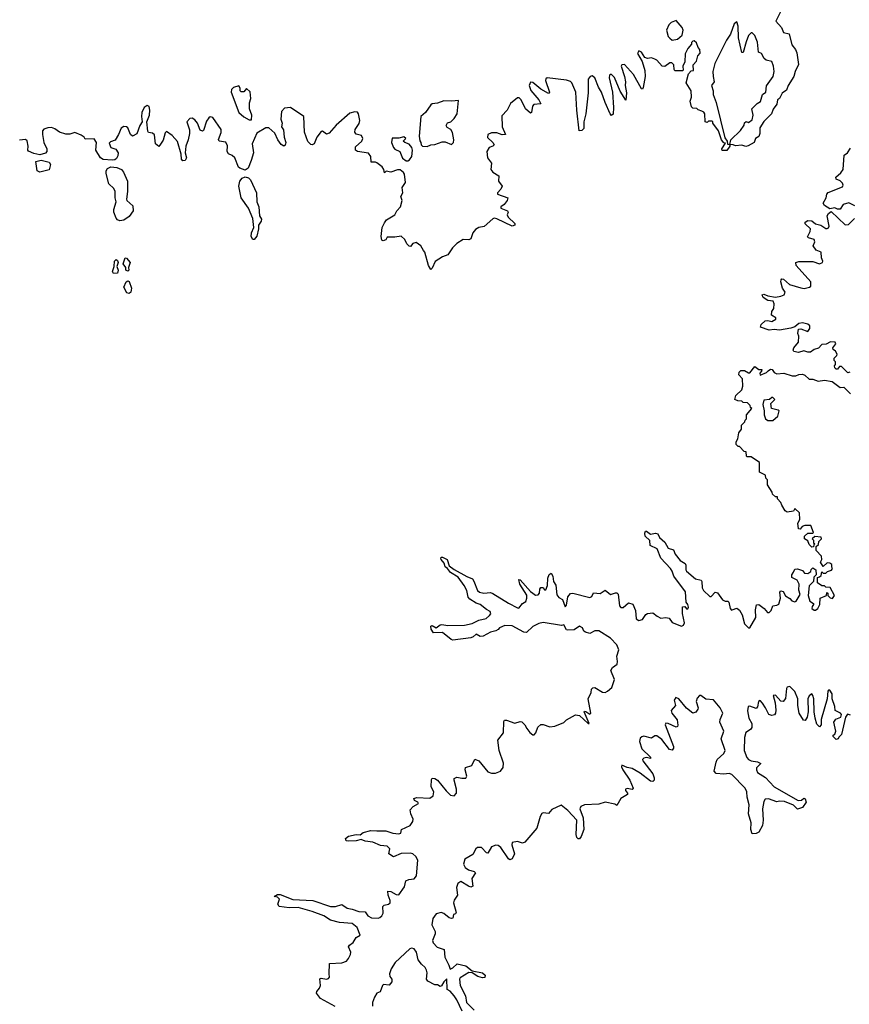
# Model space of a CAD drawing. Extents: x 2601477 to 2753313, y 449408 to 581029.
# Tile 157 of 203: x 2671068 to 2677497, y 506220 to 513845. Entities that reach past the tile are written whole.
import ezdxf

# ---------------------------------------------------------------- set-up
doc = ezdxf.new("R2010")
doc.units = 0

msp = doc.modelspace()

# ---------------------------------------------------------------- linework, layer by layer
at = {"layer": '0CON05XD'}
for points in [[(2676962.5, 513905), (2676926.7, 513835), (2676970, 513785), (2676987.5, 513745), (2677030, 513735), (2677050.5, 513650.5), (2677080, 513615), (2677089.3, 513589.3), (2677103, 513497), (2677077.5, 513445), (2677066.7, 513405), (2677023.9, 513336.1), (2677010.7, 513299.3), (2676977.5, 513275), (2676956.1, 513233.9), (2676940, 513225), (2676935, 513190), (2676906.4, 513153.6), (2676893.6, 513116.4), (2676833.6, 513056.4), (2676803, 513007), (2676802.5, 512965), (2676795, 512940), (2676770, 512925), (2676760, 512895), (2676711.7, 512868.3), (2676695, 512862.5), (2676665, 512872.5), (2676615, 512867.5), (2676597, 512877), (2676570, 512880), (2676570, 512865), (2676548.3, 512831.7), (2676511.7, 512831.7), (2676510, 512845), (2676538.3, 512888.3), (2676525, 512892.5), (2676506.7, 512915), (2676483.6, 512983.6), (2676440, 513045), (2676440, 513055), (2676435, 513060), (2676405, 513060), (2676395, 513050), (2676380, 513055), (2676377.5, 513115), (2676369.3, 513129.3), (2676353, 513137), (2676325, 513147.5), (2676315, 513157.5), (2676285, 513160), (2676275, 513170), (2676262.5, 513215), (2676272.5, 513245), (2676270, 513295), (2676233.3, 513355), (2676250, 513425), (2676271.7, 513448.3), (2676288.3, 513451.7), (2676287.5, 513495), (2676312.5, 513525), (2676322.5, 513565), (2676340, 513585), (2676337.5, 513615), (2676325, 513630), (2676312.5, 513665), (2676295, 513682.5), (2676285, 513680), (2676275, 513667.5), (2676272.5, 513655), (2676245, 513622.5), (2676225, 513580), (2676221.7, 513518.3), (2676207.5, 513485), (2676210, 513455), (2676205, 513450), (2676145, 513450), (2676138.3, 513458.3), (2676137.5, 513495), (2676121.7, 513511.7), (2676105, 513510), (2676066.4, 513483.6), (2676046.1, 513486.1), (2676005, 513532.5), (2675990.7, 513540.7), (2675965, 513548.8), (2675933.9, 513543.9), (2675912.5, 513552.5), (2675885, 513593.3), (2675865, 513603.3), (2675855, 513582.5), (2675890.8, 513520.8), (2675912.2, 513452.2), (2675915.6, 513405), (2675900.3, 513319.7), (2675895, 513307.5), (2675885, 513310), (2675825, 513420), (2675755, 513499.2), (2675735, 513496), (2675728.8, 513485), (2675755.4, 513405.4), (2675762.1, 513365), (2675760.4, 513335), (2675770.6, 513279.4), (2675765, 513222.5), (2675721.7, 513291.7), (2675677, 513397), (2675655, 513420.8), (2675645, 513422), (2675638, 513415), (2675635.6, 513394.4), (2675660.4, 513285), (2675670, 513165), (2675665.5, 513114.5), (2675655, 513103.3), (2675644.3, 513115), (2675604.5, 513205), (2675577.5, 513285), (2675553.3, 513323.3), (2675525, 513394), (2675505, 513410), (2675487.5, 513405), (2675472.5, 513385), (2675472.1, 513277.9), (2675454.1, 513115.9), (2675439.6, 513055), (2675438.2, 513001.8), (2675425, 512988), (2675403.3, 512985), (2675384.6, 513145), (2675376.2, 513285), (2675347.1, 513355), (2675336.2, 513366.2), (2675305, 513377.2), (2675155, 513394), (2675145, 513386.7), (2675141.9, 513375), (2675173.8, 513285), (2675165, 513274.2), (2675105, 513307.3), (2675045, 513359.1), (2675025, 513360.6), (2675015.5, 513335), (2675027.4, 513297.4), (2675091.4, 513225), (2675105.8, 513194.2), (2675051.4, 513188.6), (2675042.2, 513175), (2675033.8, 513126.2), (2675025, 513121.2), (2674987.8, 513155), (2674954.4, 513225), (2674938.9, 513238.9), (2674925, 513240), (2674871.9, 513195), (2674845, 513145.6), (2674805, 513100), (2674806.5, 513015), (2674832.5, 512955), (2674805.7, 512954.3), (2674765, 512968.2), (2674725, 512967.9), (2674696, 512955), (2674691.7, 512931.7)], [(2676125, 513687.5), (2676165, 513693.3), (2676202.5, 513725), (2676210, 513765), (2676202.5, 513785), (2676155, 513840), (2676115, 513822.5), (2676097.5, 513805), (2676080, 513765), (2676093.8, 513715), (2676105, 513703.3), (2676125, 513687.5)], [(2676570, 512880), (2676578.8, 512915), (2676654.1, 512985.9), (2676680.7, 513029.3), (2676685, 513047.5), (2676697, 513057), (2676715, 513050), (2676745, 513070), (2676751.2, 513105), (2676742.5, 513155), (2676783.6, 513196.4), (2676809.3, 513210.7), (2676823.9, 513266.1), (2676850, 513285), (2676856, 513334), (2676905.8, 513405), (2676914, 513445), (2676910, 513485), (2676895, 513522.5), (2676851.2, 513531.2), (2676835.9, 513545.9), (2676815, 513583.3), (2676793.3, 513595), (2676785, 513670), (2676765, 513722.5), (2676745, 513742.5), (2676735, 513742.5), (2676716.4, 513723.6), (2676696.1, 513673.9), (2676675, 513590), (2676665, 513590), (2676638, 513705), (2676635.8, 513795.8), (2676625, 513827.5), (2676605, 513812.5), (2676577.1, 513732.9), (2676545, 513686.2), (2676455, 513506.7), (2676440, 513445), (2676441.2, 513405), (2676450, 513365), (2676430, 513335), (2676442, 513295), (2676440.8, 513265), (2676464.2, 513205), (2676531.2, 512931.2), (2676550, 512905), (2676551.7, 512881.7), (2676565, 512880), (2676570, 512880)], [(2672865, 513070), (2672867.5, 513105), (2672847.5, 513155), (2672849.3, 513200.7), (2672860, 513235), (2672855, 513286.7), (2672825, 513312.5), (2672805, 513286.7), (2672785, 513286.7), (2672776.7, 513295), (2672777.5, 513315), (2672765, 513332.5), (2672725, 513320), (2672710, 513305), (2672706.2, 513285), (2672765, 513127.5), (2672805, 513093.8), (2672845, 513070), (2672865, 513070)], [(2674691.7, 512931.7), (2674734, 512895), (2674743.3, 512876.7), (2674734, 512866), (2674705, 512854.2), (2674688.9, 512825), (2674694, 512776), (2674722.9, 512735), (2674720, 512685), (2674733.6, 512663.6), (2674780, 512635), (2674778, 512595), (2674806.2, 512555), (2674797.3, 512532.7), (2674770, 512505), (2674770, 512495), (2674850, 512465), (2674846, 512445), (2674823.3, 512415), (2674797.5, 512395), (2674797.5, 512385), (2674847.5, 512365), (2674852.5, 512355), (2674846.2, 512335), (2674854.2, 512315), (2674905, 512266.2), (2674905.7, 512254.3), (2674885, 512246.7), (2674765, 512302.5), (2674745, 512308), (2674735, 512303.8), (2674667, 512243), (2674625, 512236.7), (2674600.5, 512219.5), (2674580, 512195), (2674563, 512147), (2674548.8, 512141.2), (2674505, 512143.3), (2674455, 512113.3), (2674421.2, 512078.8), (2674385, 512023.3), (2674345, 512007.5), (2674287, 511973), (2674265, 511920), (2674255, 511910), (2674235, 511942.5), (2674206.7, 512045), (2674198, 512058), (2674175, 512093.3), (2674139.2, 512119.2), (2674115, 512112), (2674095, 512087.5), (2674085, 512092.5), (2674068.8, 512108.8), (2674053, 512143), (2674025, 512170), (2673975, 512160), (2673915, 512160), (2673905, 512140), (2673885, 512133.3), (2673875, 512137.5), (2673868.8, 512165), (2673876.9, 512235), (2673895, 512272.5), (2673910, 512295), (2673975, 512333.3), (2673990, 512365), (2674017.5, 512395), (2674032.5, 512445), (2674022.5, 512475), (2674037.5, 512505), (2674032.5, 512545), (2674057.5, 512585), (2674048.8, 512648.8), (2674041.7, 512661.7), (2674015, 512682.5), (2673995, 512682.5), (2673945, 512663.3), (2673908.3, 512671.7), (2673895, 512660), (2673890, 512685), (2673876.2, 512705), (2673835, 512737.5), (2673825, 512742.5), (2673790.7, 512740.7), (2673788, 512785), (2673770.5, 512810.5), (2673685, 512825.7), (2673669.2, 512835), (2673670, 512860), (2673718.8, 512905), (2673726.2, 512925), (2673717.5, 512947.5), (2673675, 512960), (2673663.6, 512973.6), (2673668, 512995), (2673697.9, 513042.1), (2673703.9, 513063.9), (2673693.8, 513115), (2673685, 513130), (2673665, 513132.5), (2673625, 513121.9), (2673520.4, 513029.6), (2673465, 512966), (2673445, 512960), (2673415, 512982.5), (2673405, 512980), (2673370, 512935), (2673348.8, 512885), (2673335, 512876.2), (2673325, 512878.8), (2673300.9, 512900.9), (2673275.7, 512975), (2673268.6, 513095), (2673165, 513165.6), (2673118.8, 513161.2), (2673096.2, 513135), (2673092, 513075), (2673102.5, 513045), (2673097.5, 513015), (2673112.3, 512992.3), (2673117.1, 512935), (2673131.4, 512895), (2673126, 512874), (2673115, 512866.7), (2673095, 512880), (2673068.8, 512915), (2673045.8, 512965.8), (2672997.7, 513007.7), (2672975, 513006.7), (2672905, 512966.2), (2672870, 512885), (2672879.2, 512815), (2672861.4, 512755), (2672838, 512695), (2672815, 512680.8), (2672774.2, 512694.2), (2672764.2, 512704.2), (2672733.8, 512775), (2672715, 512793.3), (2672687, 512807), (2672676.7, 512825), (2672677.7, 512867.7), (2672665.9, 512895.9), (2672613.6, 512903.6), (2672608.3, 512918.3), (2672628.3, 512971.7), (2672628, 512995), (2672565, 513087.5), (2672545, 513092.5), (2672532.5, 513085), (2672515, 513060), (2672491.7, 512988.3), (2672485, 512982.5), (2672465, 512990), (2672446.2, 513045), (2672425, 513070), (2672405, 513083.3), (2672385, 513080), (2672363.3, 513055), (2672383, 512993), (2672384.3, 512965), (2672374, 512915), (2672354.2, 512865.8), (2672351.2, 512815), (2672360.6, 512775), (2672348.8, 512755), (2672332.3, 512752.3), (2672321.2, 512765), (2672320, 512805), (2672290.7, 512900.7), (2672249.3, 512949.3), (2672205, 512980), (2672195, 512970), (2672178.6, 512911.4), (2672155, 512872.5), (2672145, 512862.5), (2672120, 512885), (2672113.6, 512953.6), (2672096.4, 512966.4), (2672065, 512972.5), (2672060.7, 512980.7), (2672053.3, 513055), (2672073.8, 513105), (2672077.5, 513145), (2672072.3, 513172.3), (2672055, 513181.2), (2672032, 513165), (2672013.6, 513126.4), (2672010.8, 513095), (2672016.7, 513055), (2671998.8, 513025), (2671975, 512962.5), (2671943, 512943), (2671926.4, 512956.4), (2671905, 513008.8), (2671895, 513016.2), (2671875, 513018), (2671854.2, 513005), (2671833.1, 512955), (2671808.6, 512911.4), (2671771.1, 512898.9), (2671761.3, 512888.7), (2671775, 512856.2), (2671812.8, 512842.8), (2671830.6, 512815), (2671828.6, 512791.4), (2671819.1, 512770.9), (2671805, 512760.9), (2671785, 512757.7), (2671713.6, 512763.6), (2671694.5, 512774.5), (2671658.6, 512835), (2671664, 512895), (2671645, 512923.3), (2671575, 512920), (2671567.5, 512935), (2671545, 512951.2), (2671495, 512972.5), (2671455, 512960), (2671425, 512960), (2671375, 512973.3), (2671340.7, 513000.7), (2671315, 513010), (2671285, 513008.8), (2671255, 512998), (2671244.2, 512985), (2671244.4, 512955), (2671256, 512895), (2671277.5, 512845), (2671277.5, 512825), (2671267.7, 512812.3), (2671225, 512799.4), (2671178.1, 512808.1), (2671136.1, 512826.1), (2671130, 512835), (2671133.8, 512865), (2671125, 512907.5), (2671113, 512917), (2671065, 512912.5)], [(2674225, 512862.5), (2674255, 512876.7), (2674285, 512880), (2674341.7, 512898.3), (2674365, 512900), (2674415, 512880), (2674430, 512895), (2674432.5, 512915), (2674421.7, 512971.7), (2674407.5, 512995), (2674380.7, 513010.7), (2674372.5, 513025), (2674383.6, 513046.4), (2674410, 513055), (2674435, 513080), (2674457.5, 513115), (2674468.3, 513218.3), (2674416.2, 513213.8), (2674355, 513218), (2674305, 513198), (2674265, 513193.8), (2674253, 513187), (2674212.3, 513127.7), (2674177.5, 513095), (2674163.6, 512943.6), (2674168.3, 512908.3), (2674177.5, 512895), (2674180, 512875), (2674190, 512865), (2674225, 512862.5)], [(2674075, 512752.5), (2674089.3, 512760.7), (2674107.5, 512785), (2674112.5, 512835), (2674106.1, 512856.1), (2674085, 512882.5), (2674053, 512893), (2674040, 512905), (2674060, 512925), (2674045, 512937.5), (2674005, 512927.5), (2673955, 512927.5), (2673949.2, 512895), (2673964.5, 512854.5), (2673975, 512842), (2674013.3, 512823.3), (2674035, 512772.5), (2674063.3, 512753.3), (2674075, 512752.5)], [(2677540, 512405), (2677494.2, 512425.8), (2677450, 512415), (2677425, 512377.5), (2677405, 512377.5), (2677385, 512387.5), (2677345, 512380), (2677305, 512407.5), (2677293.3, 512425), (2677316.7, 512465), (2677322.5, 512495), (2677333.6, 512506.4), (2677445, 512550), (2677450, 512565), (2677445, 512580), (2677425, 512597.5), (2677395, 512610), (2677392.5, 512625), (2677431.7, 512658.3), (2677448.8, 512685), (2677457.5, 512795), (2677482.5, 512815), (2677505, 512850)], [(2671225, 512664), (2671204, 512675), (2671192.3, 512747.7), (2671235, 512758.6), (2671295, 512742.5), (2671307.5, 512725), (2671296.4, 512683.6), (2671225, 512664)], [(2671845, 512288.8), (2671825.9, 512295.9), (2671815, 512307.5), (2671796.2, 512355), (2671796.2, 512375), (2671816, 512435), (2671808.6, 512465), (2671808.5, 512515), (2671798.1, 512538.1), (2671757.8, 512575), (2671738, 512655), (2671738, 512675), (2671747.6, 512692.4), (2671773, 512707), (2671821.5, 512701.5), (2671855.5, 512685.5), (2671872, 512665), (2671903.8, 512595), (2671904.2, 512515), (2671896, 512455), (2671898.8, 512445), (2671943.3, 512405), (2671946.1, 512366.1), (2671915, 512320), (2671875, 512293.3), (2671845, 512288.8)], [(2672885, 512142.5), (2672875, 512142.5), (2672861.2, 512165), (2672863.8, 512195), (2672883, 512237), (2672873.3, 512305), (2672842, 512385), (2672783.8, 512465), (2672766.4, 512556.4), (2672773.8, 512595), (2672791.5, 512618.5), (2672815, 512627.5), (2672840, 512620), (2672855.6, 512605.6), (2672902.9, 512505), (2672905.8, 512435.8), (2672920, 512395), (2672926.7, 512325), (2672941.7, 512301.7), (2672940, 512285), (2672917.5, 512255), (2672917.5, 512225), (2672905, 512170), (2672885, 512142.5)], [(2677500, 511115), (2677485, 511110), (2677435, 511160), (2677421.7, 511158.3), (2677405, 511140), (2677395, 511140), (2677385, 511150), (2677382.5, 511165), (2677390, 511175), (2677390, 511195), (2677380, 511205), (2677380, 511225), (2677400, 511245), (2677402.5, 511255), (2677389.3, 511279.3), (2677371.7, 511291.7), (2677370, 511305), (2677392.5, 511335), (2677387, 511347), (2677350.7, 511349.3), (2677317, 511333), (2677285, 511330), (2677258.3, 511301.7), (2677225, 511290), (2677195, 511270), (2677175, 511270), (2677145, 511281.2), (2677101.7, 511268.3), (2677067.5, 511275), (2677062.5, 511285), (2677066.7, 511305), (2677103, 511347), (2677106.7, 511395), (2677097.5, 511415), (2677101.7, 511448.3), (2677121.7, 511451.7), (2677175, 511430), (2677190, 511455), (2677190, 511475), (2677176.4, 511486.4), (2677135, 511496.7), (2677105, 511492.5), (2677073.6, 511466.4), (2677043, 511457), (2676955, 511441.2), (2676915, 511446), (2676875, 511442), (2676807.5, 511465), (2676812.5, 511485), (2676845, 511513.3), (2676865, 511516.7), (2676895, 511506.7), (2676927.5, 511525), (2676926.7, 511536.7), (2676893, 511557), (2676896.7, 511585), (2676911.7, 511608.3), (2676913.3, 511645), (2676907.5, 511665), (2676865, 511671.2), (2676830, 511695), (2676822.5, 511715), (2676835, 511720), (2676865.9, 511705.9), (2676925, 511696), (2676967.1, 511702.9), (2676992.5, 511715), (2677000, 511735), (2676980, 511765), (2676966.7, 511815), (2676968.3, 511831.7), (2676975, 511837.5), (2676987.5, 511835), (2677032.5, 511795), (2677121.7, 511768.3), (2677146.1, 511763.9), (2677187, 511773), (2677198.3, 511781.7), (2677197.5, 511815), (2677085, 511942.5), (2677082.5, 511965), (2677105, 511973.3), (2677213, 511973), (2677265, 511953.3), (2677290, 511965), (2677292.5, 511975), (2677280.7, 512000.7), (2677277.5, 512045), (2677240.7, 512060.7), (2677217.5, 512095), (2677230, 512125), (2677223.3, 512143.3), (2677180, 512155), (2677173, 512163), (2677193.3, 512205), (2677196.7, 512225), (2677153.3, 512265), (2677155, 512276.7), (2677175, 512290), (2677205, 512288.8), (2677235, 512263.3), (2677275, 512254), (2677315, 512227.5), (2677325, 512227.5), (2677336.4, 512233.6), (2677340, 512245), (2677326.2, 512325), (2677336.1, 512343.9), (2677355, 512360), (2677465, 512256.7), (2677490, 512260), (2677537.5, 512305)], [(2671795, 511880), (2671786.7, 511895), (2671800, 511935), (2671803.6, 511976.4), (2671815, 511987.5), (2671825, 511980), (2671830, 511965), (2671820, 511935), (2671830, 511905), (2671825, 511883.3), (2671795, 511880)], [(2671905, 511896.7), (2671890, 511905), (2671890, 511925), (2671870.8, 511955), (2671885, 512000), (2671895, 511997.5), (2671924, 511965), (2671910, 511925), (2671913.3, 511905), (2671905, 511896.7)], [(2671915, 511724), (2671899.2, 511729.2), (2671875.7, 511775), (2671892, 511815), (2671905, 511823.8), (2671917.1, 511817.1), (2671933.5, 511765), (2671928.1, 511735), (2671915, 511724)], [(2673834.1, 507564.1), (2673905, 507564), (2673960, 507545), (2674005, 507540), (2674020, 507545), (2674027.5, 507575), (2674093.3, 507605), (2674113.8, 507635), (2674116.2, 507655), (2674097.5, 507695), (2674093, 507727), (2674117, 507753), (2674157.5, 507775), (2674152.5, 507785), (2674128.3, 507798.3), (2674122.5, 507815), (2674145, 507822), (2674245, 507816.7), (2674272.5, 507835), (2674276.2, 507865), (2674257.5, 507905), (2674259.3, 507960.7), (2674265, 507972.5), (2674285, 507970), (2674306.2, 507955), (2674372.1, 507872.1), (2674405, 507840), (2674433.6, 507833.6), (2674453.3, 507855), (2674453.8, 507865), (2674453.8, 507885), (2674433.3, 507955), (2674435, 507970), (2674455, 507980), (2674495, 507971.2), (2674525, 507972.5), (2674532.5, 507987.5), (2674520, 508035), (2674522.5, 508055), (2674571.7, 508068.3), (2674595, 508117.5), (2674626.7, 508105), (2674695, 508020), (2674725, 508010), (2674755, 508010), (2674793.3, 508025), (2674814, 508055), (2674817.3, 508087.3), (2674783.8, 508185), (2674773.3, 508265), (2674817, 508323), (2674820.7, 508409.3), (2674825, 508420), (2674839.3, 508419.3), (2674905, 508396.2), (2674945, 508410), (2674958.3, 508408.3), (2674983.3, 508385), (2674996.7, 508355), (2675020, 508325), (2675045, 508307.5), (2675055, 508307.5), (2675068.3, 508321.7), (2675083.9, 508366.1), (2675105, 508387.5), (2675125, 508386.7), (2675175, 508370), (2675215, 508373.3), (2675285, 508402.5), (2675305, 508422.5), (2675375, 508462.5), (2675406.1, 508456.1), (2675472.5, 508395), (2675480, 508395), (2675442.5, 508485), (2675445, 508490), (2675455, 508487.5), (2675485, 508467.5), (2675492.5, 508475), (2675473.3, 508585), (2675497.5, 508635), (2675498.3, 508661.7), (2675508.3, 508671.7), (2675525, 508672.5), (2675585, 508637.5), (2675604.1, 508635.9), (2675623.3, 508645), (2675655.8, 508674.2), (2675676.2, 508735), (2675647.5, 508805), (2675662.3, 508827.7), (2675696.7, 508855), (2675701.2, 508875), (2675693.9, 508916.1), (2675711.2, 508965), (2675695, 509004), (2675646.9, 509055), (2675555, 509113.1), (2675525, 509111.9), (2675485, 509092), (2675451.7, 509101.7), (2675440, 509110), (2675428, 509135), (2675405, 509149.2), (2675365, 509118.8), (2675315, 509117.5), (2675305, 509120), (2675285, 509160), (2675267, 509153), (2675125, 509176), (2675091.2, 509168.8), (2675045, 509146.2), (2674995, 509098.8), (2674973.2, 509103.2), (2674885, 509151.4), (2674826.1, 509153.9), (2674785, 509136.7), (2674776.7, 509123.3), (2674758, 509112), (2674715, 509102), (2674658.3, 509071.7), (2674635, 509069.2), (2674605, 509087.5), (2674581.2, 509065), (2674565, 509058.1), (2674425, 509040), (2674411.2, 509045), (2674345, 509098.8), (2674275, 509096.7), (2674256.7, 509125), (2674255, 509147.5), (2674265, 509152.5), (2674295, 509136.7), (2674325, 509158.8), (2674338.3, 509161.7), (2674385, 509154.2), (2674515, 509157.1), (2674575, 509168.8), (2674624.5, 509195.5), (2674683, 509207), (2674709.6, 509230.4), (2674719.2, 509245), (2674713, 509263), (2674685, 509276.9), (2674635, 509317.1), (2674605, 509327.5), (2674555, 509356.7), (2674544.2, 509374.2), (2674532, 509425), (2674512.3, 509462.3), (2674465, 509527.5), (2674405, 509563.8), (2674382.5, 509595), (2674365, 509607.5), (2674356.1, 509636.1), (2674333.3, 509665), (2674330, 509675), (2674335, 509682.5), (2674345, 509683.8), (2674380, 509665), (2674397, 509617), (2674435, 509586.7), (2674531.9, 509531.9), (2674575.9, 509515.9), (2674588.1, 509498.1), (2674615.5, 509425.5), (2674631.4, 509411.4), (2674665, 509403.3), (2674715, 509409.2), (2674735, 509402), (2674855, 509325.7), (2674925, 509289.2), (2674935, 509288.8), (2674965, 509324.2), (2674989.2, 509340.8), (2674998.9, 509365), (2674997.6, 509387.6), (2674944.3, 509475), (2674935, 509510), (2674945, 509507.5), (2675026.8, 509416.8), (2675045, 509404.2), (2675065, 509388.8), (2675085, 509390), (2675096.2, 509405), (2675098, 509435), (2675105, 509448.8), (2675125, 509446.7), (2675135, 509430), (2675145, 509430), (2675157.7, 509462.3), (2675160.3, 509519.7), (2675171.7, 509548.3), (2675185, 509560), (2675200, 509535), (2675204, 509495), (2675221.9, 509465), (2675230.6, 509390.6), (2675245, 509371.4), (2675274.4, 509354.4), (2675295, 509297.5), (2675305, 509310), (2675315.6, 509375), (2675335, 509402), (2675355, 509404), (2675485, 509371.4), (2675500.5, 509379.5), (2675513.8, 509406.2), (2675565, 509402), (2675605, 509426.7), (2675645, 509393.8), (2675685, 509406.7), (2675695, 509406.7), (2675705, 509397.5), (2675716.2, 509306.2), (2675725, 509293.3), (2675745, 509294), (2675785, 509328), (2675819.5, 509319.5), (2675839.3, 509269.3), (2675844.2, 509205), (2675865, 509192), (2675895, 509200), (2675920.7, 509239.3), (2675933, 509247), (2675975, 509252.5), (2676007.5, 509225), (2676035, 509211.2), (2676075, 509216.2), (2676100.7, 509210.7), (2676125, 509177.5), (2676195, 509147.5), (2676213, 509157), (2676220, 509175), (2676203.8, 509246.2), (2676205, 509297.5), (2676221.7, 509301.7), (2676235, 509282.5), (2676245, 509282.5), (2676250, 509295), (2676246.2, 509315), (2676232.5, 509335), (2676228, 509415), (2676135.6, 509535), (2676124.3, 509575), (2676111.4, 509595), (2676035.7, 509675), (2676006.8, 509746.8), (2675953.8, 509773.8), (2675951.2, 509811.2), (2675915.8, 509845), (2675911.4, 509868.6), (2675916.7, 509883.3), (2675925, 509883.8), (2675955, 509860.5), (2675995, 509870), (2676013, 509863), (2676026.2, 509835), (2676068, 509798), (2676093, 509753), (2676135, 509740), (2676147.5, 509705), (2676185, 509656.2), (2676224, 509634), (2676230.7, 509620.7), (2676230, 509585), (2676236.2, 509575), (2676303.8, 509515), (2676347.5, 509505), (2676353.8, 509493.8), (2676355.7, 509445), (2676366, 509425), (2676415, 509377.5), (2676425, 509377.5), (2676458.3, 509411.7), (2676475, 509407.5), (2676515, 509352.5), (2676535, 509342.5), (2676555, 509342.5), (2676562.5, 509335), (2676572.5, 509285), (2676583, 509273), (2676590, 509275), (2676625, 509287.5), (2676645, 509273.3), (2676665.5, 509235.5), (2676685, 509166.7), (2676715, 509136.7), (2676725, 509136.7), (2676772.9, 509215), (2676770.8, 509275), (2676777, 509313), (2676795, 509316.7), (2676836.4, 509286.4), (2676863.9, 509253.9), (2676876.1, 509253.9), (2676890.7, 509269.3), (2676903.6, 509306.4), (2676935, 509310), (2676951.2, 509318.8), (2676963.8, 509365), (2676957, 509413), (2676965, 509422.5), (2676985, 509416.7), (2677002.3, 509382.3), (2677035, 509363.3), (2677052.5, 509345), (2677075, 509336.2), (2677085, 509341.2), (2677116, 509395), (2677106.4, 509426.4), (2677108.8, 509475), (2677092.5, 509505), (2677052.5, 509525), (2677052.5, 509545), (2677063, 509567), (2677075, 509590), (2677095, 509592.5), (2677135, 509580), (2677148.3, 509558.3), (2677175, 509557.5), (2677198.3, 509571.7), (2677201.7, 509588.3), (2677215, 509600), (2677237.5, 509585), (2677240, 509545), (2677223, 509527), (2677220, 509495), (2677185, 509460), (2677178.8, 509385), (2677191.7, 509341.7), (2677220, 509325), (2677220, 509315), (2677208.3, 509301.7), (2677207.5, 509285), (2677225, 509272.5), (2677235, 509272.5), (2677252.5, 509285), (2677267.5, 509315), (2677270, 509365), (2677320, 509385), (2677321.7, 509408.3), (2677330, 509405), (2677330, 509385), (2677348.3, 509368.3), (2677367, 509363), (2677382.5, 509385), (2677348.3, 509448.3), (2677315, 509450), (2677305, 509460), (2677285, 509460), (2677250, 509485), (2677250, 509525), (2677265, 509530), (2677278.3, 509541.7), (2677285, 509570), (2677295, 509560), (2677315, 509560), (2677328.3, 509571.7), (2677358.3, 509581.7), (2677367.5, 509595), (2677360, 509605), (2677360, 509625), (2677347, 509637), (2677325, 509640), (2677295, 509610), (2677273, 509643), (2677282.5, 509665), (2677281.7, 509691.7), (2677240, 509735), (2677240, 509765), (2677258.3, 509781.7), (2677260, 509805), (2677280, 509825), (2677278.3, 509838.3), (2677228.3, 509841.7), (2677210, 509825), (2677220, 509815), (2677220, 509795), (2677230, 509785), (2677221.7, 509778.3), (2677218.3, 509761.7), (2677205, 509760), (2677185, 509780), (2677175, 509810), (2677150, 509825), (2677150, 509845), (2677175, 509867.5), (2677215, 509870), (2677220, 509875), (2677198.3, 509928.3), (2677150.7, 509929.3), (2677130.7, 509919.3), (2677115, 509900), (2677101.7, 509901.7), (2677097.5, 509945), (2677112.5, 509975), (2677110, 510025), (2677075, 510060), (2677065, 510040), (2677015, 510032.5), (2677000.7, 510040.7), (2676972.5, 510085), (2676967, 510107), (2676940, 510135), (2676940, 510150), (2676925, 510150), (2676901.7, 510171.7), (2676900, 510185), (2676863, 510243), (2676861.7, 510281.7), (2676850, 510295), (2676848.3, 510318.3), (2676801.7, 510341.7), (2676800, 510415), (2676735, 510460), (2676705, 510460), (2676700, 510465), (2676698.3, 510498.3), (2676681.7, 510501.7), (2676645, 510540), (2676635, 510540), (2676620, 510555), (2676620, 510575), (2676631.7, 510598.3), (2676640, 510645), (2676660, 510675), (2676660, 510705), (2676688.3, 510731.7), (2676690, 510745), (2676700, 510755), (2676700, 510785), (2676740, 510835), (2676731.7, 510841.7), (2676728.3, 510858.3), (2676707, 510877), (2676675, 510880), (2676665, 510890), (2676633, 510893), (2676610, 510905), (2676617.5, 510935), (2676665, 510980), (2676671.7, 511008.3), (2676670, 511065), (2676640, 511095), (2676642.5, 511115), (2676655, 511127.5), (2676685, 511127.5), (2676715, 511110), (2676725, 511110), (2676765, 511160), (2676795, 511137.5), (2676817.5, 511135), (2676817, 511123), (2676803, 511107), (2676805, 511093.3), (2676855, 511112.5), (2676867.5, 511125)], [(2676867.5, 511125), (2676885, 511140), (2676900, 511135), (2676913.6, 511113.6), (2676935, 511102.5), (2676988.3, 511108.3), (2677055, 511086.7), (2677083, 511087), (2677105, 511096.7), (2677135, 511100), (2677153, 511093), (2677185, 511062.5), (2677215, 511062.5), (2677255, 511046.7), (2677305, 511053.3), (2677365, 511042.5), (2677425, 510996.7), (2677455, 511000), (2677505, 510946.7)], [(2676905, 510740), (2676942.5, 510775), (2676952.5, 510815), (2676945, 510822.5), (2676893.9, 510833.9), (2676888.3, 510871.7), (2676920, 510905), (2676905, 510920), (2676895, 510920), (2676877, 510903), (2676835, 510900), (2676826, 510865), (2676837.3, 510817.3), (2676836, 510785), (2676846.7, 510755), (2676865, 510740), (2676905, 510740)], [(2677505, 508460), (2677483, 508467), (2677467.5, 508445), (2677435, 508310), (2677415, 508290), (2677410, 508275), (2677395, 508270), (2677372.5, 508295), (2677372.5, 508305), (2677385, 508312.5), (2677392.5, 508335), (2677376.7, 508405), (2677392.7, 508427.3), (2677430, 508445), (2677436.4, 508463.6), (2677428.8, 508475), (2677388, 508495), (2677385, 508527.5), (2677363.3, 508585), (2677363.3, 508625), (2677345, 508652.5), (2677335, 508652.5), (2677331.2, 508645), (2677324, 508586), (2677278, 508425), (2677277.5, 508385), (2677265, 508370), (2677245, 508390), (2677231.2, 508435), (2677224, 508485), (2677221.9, 508585), (2677215, 508612.5), (2677205, 508623.3), (2677185, 508610), (2677174.6, 508585.4), (2677178, 508485), (2677171.2, 508445), (2677155, 508417.5), (2677140.7, 508420.7), (2677109.2, 508475), (2677097.1, 508535), (2677096.7, 508585), (2677075, 508643.3), (2677035, 508681.1), (2677016, 508675), (2677010, 508665), (2677002.7, 508587.3), (2676985, 508566.2), (2676965, 508568.8), (2676925, 508613.8), (2676907.5, 508612.5), (2676921.9, 508555), (2676927.9, 508497.9), (2676925.8, 508475), (2676917.8, 508462.2), (2676895, 508455.7), (2676873.2, 508463.2), (2676846.4, 508516.4), (2676825, 508553.3), (2676805, 508573.8), (2676792, 508565), (2676786.2, 508525), (2676775, 508510), (2676725, 508530), (2676713, 508527), (2676707, 508493), (2676718.8, 508435), (2676740, 508395), (2676741.2, 508365), (2676731.7, 508348.3), (2676694.4, 508325.6), (2676683.6, 508286.4), (2676680.6, 508185), (2676701.8, 508131.8), (2676715, 508115.8), (2676735, 508105.8), (2676785, 508096.7), (2676810, 508085), (2676778.3, 508051.7), (2676776.2, 508035), (2676784, 508015), (2676845.9, 507975.9), (2676915, 507903.8), (2677099.5, 507799.5), (2677125, 507800), (2677145, 507817.5), (2677155, 507810), (2677163.3, 507785), (2677135, 507743.3), (2677095, 507730), (2677065, 507762.5), (2676995, 507790), (2676955, 507792.5), (2676935, 507787.5), (2676871.7, 507811.7), (2676845, 507807.5), (2676835, 507790), (2676824, 507735), (2676828.8, 507645), (2676823.3, 507605), (2676796.4, 507553.6), (2676775, 507542.5), (2676745, 507540), (2676733.6, 507573.6), (2676736.1, 507626.1), (2676716.4, 507696.4), (2676721.2, 507765), (2676706.2, 507825), (2676703.3, 507865), (2676688.8, 507895), (2676585, 508000), (2676565, 508006.2), (2676525, 508001.2), (2676465, 508007.5), (2676448.8, 508025), (2676463.8, 508095), (2676473.8, 508115), (2676525, 508162.5), (2676535.5, 508185), (2676502.5, 508275), (2676523.8, 508335), (2676493.9, 508403.9), (2676495.8, 508425), (2676515.6, 508475), (2676495, 508516.7), (2676445, 508577.5), (2676385, 508582.2), (2676345, 508612), (2676335, 508611.2), (2676318.9, 508591.1), (2676309.4, 508565), (2676326, 508515), (2676324, 508505), (2676308, 508482), (2676283.6, 508473.6), (2676234.6, 508514.6), (2676175, 508585.6), (2676152.5, 508595), (2676140.6, 508575), (2676150, 508535), (2676116.2, 508495), (2676122.5, 508475), (2676161.9, 508421.9)], [(2676161.9, 508421.9), (2676167.7, 508382.3), (2676165, 508372.5), (2676155, 508366.7), (2676094.2, 508395.8), (2676075, 508396), (2676070, 508385), (2676135, 508217.5), (2676135, 508202.5), (2676125, 508189.2), (2676103.6, 508193.6), (2676045, 508272), (2676005, 508300), (2675990.6, 508299.4), (2675965, 508280), (2675905, 508296.7), (2675888, 508292), (2675875, 508280), (2675870.5, 508255), (2675888.5, 508198.5), (2675957, 508133), (2675955, 508123.3), (2675925, 508130.8), (2675903.2, 508126.8), (2675894.3, 508115.7), (2675897.5, 508105), (2675973.1, 508005), (2675985.6, 507975), (2675984.2, 507955.8), (2675975, 507946), (2675955, 507947.1), (2675875, 508010), (2675815, 508046), (2675775, 508053.8), (2675735, 508072.5), (2675732, 508058), (2675740.8, 508035), (2675795.8, 507955), (2675822.5, 507895), (2675815, 507882.5), (2675775, 507892.5), (2675763.3, 507886.7), (2675762.5, 507875), (2675777.5, 507855), (2675776.7, 507845), (2675727.3, 507812.7), (2675695, 507760), (2675679.3, 507769.3), (2675605, 507785.8), (2675555, 507770), (2675445, 507763.8), (2675415, 507752), (2675407.5, 507735), (2675433.3, 507665), (2675438.9, 507575), (2675420, 507520), (2675405, 507502), (2675395, 507502), (2675385, 507512), (2675378.9, 507535), (2675385.3, 507645.3), (2675315, 507722), (2675265, 507762.5), (2675191.2, 507728.8), (2675165, 507698.8), (2675125, 507704), (2675115, 507698.8), (2675101.9, 507675), (2675075.6, 507584.4), (2674982.5, 507475), (2674965, 507467.5), (2674925, 507480), (2674885, 507472.5), (2674882, 507455), (2674903.3, 507385), (2674884.1, 507345.9), (2674865, 507340), (2674855, 507346.7), (2674795.6, 507435), (2674775, 507449.5), (2674757.3, 507452.7), (2674725, 507438.9), (2674695, 507391.2), (2674685, 507393.8), (2674646, 507435), (2674615, 507435.5), (2674601.5, 507425), (2674578.6, 507381.4), (2674517.8, 507345), (2674507.8, 507305), (2674518.9, 507278.9), (2674545, 507261.4), (2674589.5, 507249.5), (2674599.3, 507239.3), (2674570.8, 507195), (2674580, 507135), (2674565, 507127.5), (2674545, 507133.8), (2674485, 507171.4), (2674462.2, 507155), (2674453.3, 507125), (2674460.8, 507065), (2674435, 507026), (2674430.4, 507005), (2674448.8, 506931.2), (2674445, 506920), (2674430, 506915), (2674423, 506887), (2674415, 506883.3), (2674395, 506890), (2674355, 506922.5), (2674335, 506930), (2674295, 506919.5), (2674269.1, 506885), (2674262.2, 506835), (2674288.5, 506785), (2674287.3, 506765), (2674267.3, 506715), (2674271.1, 506695), (2674302.6, 506662.6), (2674357.5, 506645), (2674361.2, 506585), (2674393.9, 506523.9), (2674403.3, 506493.3), (2674425, 506503.3), (2674457, 506533), (2674525, 506516.7), (2674575, 506480), (2674655, 506462.5), (2674675.8, 506445), (2674671.7, 506428.3), (2674654.2, 506424.2), (2674617.5, 506435), (2674573.3, 506463.3), (2674547, 506467), (2674481.2, 506425), (2674476.2, 506415), (2674481.2, 506365), (2674521.2, 506285), (2674530, 506235), (2674590, 506175)], [(2673513.6, 506203.6), (2673399.4, 506265), (2673368, 506305), (2673370.3, 506319.7), (2673391.2, 506345), (2673399.2, 506365), (2673393.8, 506416.2), (2673405, 506423.3), (2673444.3, 506414.3), (2673461.2, 506418.8), (2673469.5, 506430.5), (2673465.7, 506455), (2673467.5, 506535), (2673565, 506541.1), (2673600, 506555), (2673616.9, 506575), (2673632.5, 506605), (2673634.2, 506624.2), (2673616.2, 506665), (2673623, 506677), (2673652.3, 506697.7), (2673675, 506736.7), (2673706.7, 506755), (2673683.1, 506815), (2673645, 506845.6), (2673545.6, 506854.4), (2673475, 506870.6), (2673425, 506905.7), (2673335, 506940), (2673225, 506969.4), (2673155, 506966), (2673078.3, 506978.3), (2673067.5, 506995), (2673080, 507035), (2673065, 507050), (2673040, 507055), (2673065, 507070), (2673085, 507070), (2673185, 507032), (2673340, 507025), (2673475, 506978.6), (2673515, 506978.6), (2673563.6, 506993.6), (2673605, 506964.3), (2673644.3, 506955.7), (2673695, 506938.6), (2673745, 506936.7), (2673766.2, 506905), (2673795, 506890.8), (2673845, 506886), (2673858.3, 506891.7), (2673874.1, 506905.9), (2673884.1, 506925.9), (2673881.4, 506978.6), (2673891.9, 506988.1), (2673925.7, 506994.3), (2673939.2, 507005), (2673939.2, 507025), (2673923.6, 507066.4), (2673920, 507095), (2673945, 507093.8), (2673985, 507070), (2674005, 507068.8), (2674049.7, 507130.3), (2674060, 507175), (2674083, 507187), (2674125, 507192.5), (2674142.9, 507215), (2674151.9, 507335), (2674138.6, 507365), (2674115.4, 507385.4), (2674095, 507390), (2674025, 507387.5), (2673965, 507361.2), (2673927.5, 507385), (2673935.8, 507425), (2673915, 507445.8), (2673865, 507450.6), (2673804.1, 507475.9), (2673745, 507484.3), (2673715, 507496.7), (2673675, 507486), (2673612.5, 507482.5), (2673596.7, 507486.7), (2673592.5, 507505), (2673615, 507522), (2673675, 507536), (2673705, 507532.5), (2673728.3, 507551.7), (2673790, 507565), (2673834.1, 507564.1)], [(2674496.4, 506166.4), (2674456.2, 506255), (2674435, 506286.7), (2674403, 506323), (2674380, 506335), (2674377.5, 506417.5), (2674353.3, 506395), (2674336.4, 506363.6), (2674325, 506357.5), (2674305, 506370), (2674285, 506370), (2674229.7, 506399.7), (2674221.4, 506415), (2674225.6, 506465), (2674221.4, 506485), (2674210.8, 506505), (2674181.1, 506531.1), (2674155.6, 506565), (2674143.1, 506625), (2674125, 506650), (2674105, 506655.6), (2674090.2, 506649.8), (2673976.9, 506543.1), (2673946.9, 506495), (2673933.3, 506455), (2673935.6, 506435.6), (2673950.8, 506415), (2673952.5, 506395), (2673932, 506368), (2673886, 506374), (2673878, 506365), (2673862.3, 506317.7), (2673835, 506306), (2673816.9, 506275), (2673800.6, 506235), (2673802, 506205)]]:
    msp.add_lwpolyline(points, dxfattribs=at)

doc.saveas('drawing.dxf')
